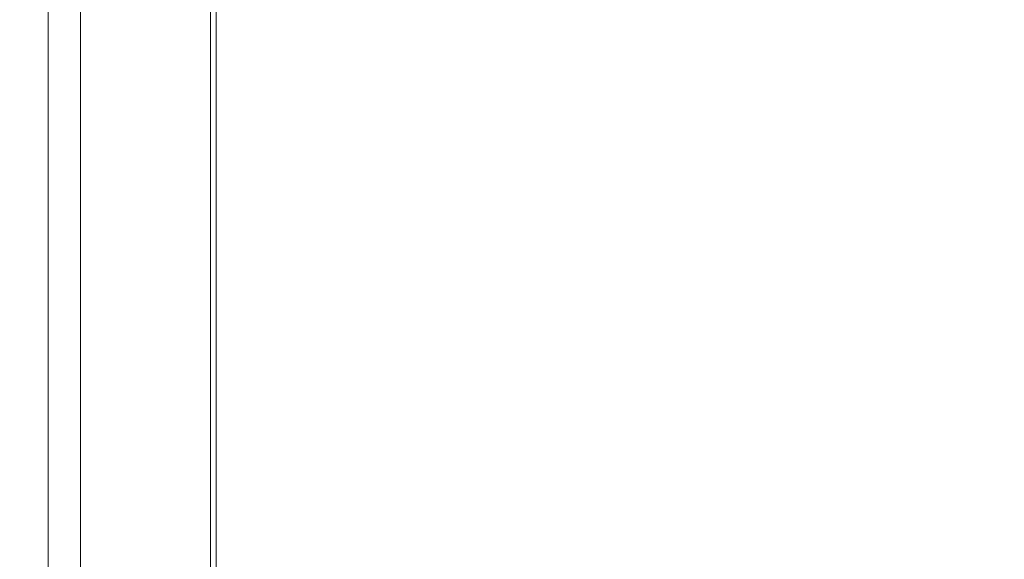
# Model space of a CAD drawing. Header units: millimetres. Extents: x 504 to 605, y 222 to 305.
# Tile 40 of 70: x 545.69 to 551.75, y 269.12 to 272.44. Entities that reach past the tile are written whole.
import ezdxf

# ---------------------------------------------------------------- set-up
doc = ezdxf.new("R2010")
doc.units = ezdxf.units.MM
doc.header["$LTSCALE"] = 0.03
doc.layers.get('0').update_dxf_attribs({"lineweight": 15})
doc.layers.add('1', color=7, linetype='Continuous', true_color=0xffffff)
doc.styles.get("Standard").update_dxf_attribs({"font": 'simsun.ttc', "width": 0.85})
doc.dimstyles.new('ISO-25', dxfattribs={"dimtxt": 2.5, "dimasz": 2, "dimexe": 1.3, "dimexo": 0.625, "dimtad": 1, "dimzin": 9, "dimdsep": 46, "dimtxsty": 'Standard', "dimblk": 'OPEN30', "dimcen": 2, "dimazin": 2, "dimtfac": 0.6, "dimtmove": 0, "dimatfit": 0, "dimldrblk": 'OPEN30', "dimfxl": 1, "dimtolj": 1, "dimarcsym": 0})

# ---------------------------------------------------------------- blocks, each defined once
blk = doc.blocks.new('_Open30')
at = {"color": 0, "linetype": 'ByBlock', "lineweight": -2}
for p, q in [((-1, 0.2679), (0, 0)), ((0, 0), (-1, -0.2679)), ((0, 0), (-1, 0))]:
    blk.add_line(p, q, dxfattribs=at)
blk = doc.blocks.new('*D7')
at = {"color": 0, "lineweight": -2}
for p, q in [((516.8392, 260.296), (516.8392, 302.8054)), ((573.828, 277.5134), (573.828, 302.8054)), ((518.8392, 301.5054), (571.828, 301.5054))]:
    blk.add_line(p, q, dxfattribs=at)
at = {"layer": 'Defpoints', "color": 0}
for p in [(573.828, 301.5054), (573.828, 276.8884), (516.8392, 259.671)]:
    blk.add_point(p, dxfattribs=at)
at = {"color": 0, "lineweight": -2, "xscale": 2, "yscale": 2, "zscale": 2, "rotation": 180}
blk.add_blockref('_Open30', (516.8392, 301.5054), dxfattribs=at)
at = {"color": 0, "lineweight": -2, "xscale": 2, "yscale": 2, "zscale": 2}
blk.add_blockref('_Open30', (573.828, 301.5054), dxfattribs=at)
at = {"color": 0, "insert": (545.3206, 303.3804), "char_height": 2.5, "attachment_point": 5}
blk.add_mtext('\\A1;56.99', dxfattribs=at)
blk = doc.blocks.new('A$C4323a73e')
at = {"layer": '1', "color": 7, "linetype": 'Continuous', "lineweight": 18}
for p, q in [((30.0636, -4.9618), (30.0636, 18.799)), ((29.2286, -18.801), (29.2286, 13.2926)), ((30.0286, -18.801), (30.0286, 13.2926)), ((29.0286, -18.601), (29.0286, 13.1512))]:
    blk.add_line(p, q, dxfattribs=at)

msp = doc.modelspace()

# ---------------------------------------------------------------- block references
msp.add_blockref('A$C4323a73e', (516.8371, 259.6709))

# ---------------------------------------------------------------- dimensions: what is measured, and where the dimension line sits
dim = msp.add_linear_dim(base=(573.828, 301.5054), p1=(516.8392, 259.671), p2=(573.828, 276.8884), dimstyle='ISO-25', override={"dimtmove": 0})
dim.commit()
dim.dimension.update_dxf_attribs({"geometry": '*D7', "text_midpoint": (545.3206, 301.5054), "dimtype": 128})

doc.saveas('drawing.dxf')
